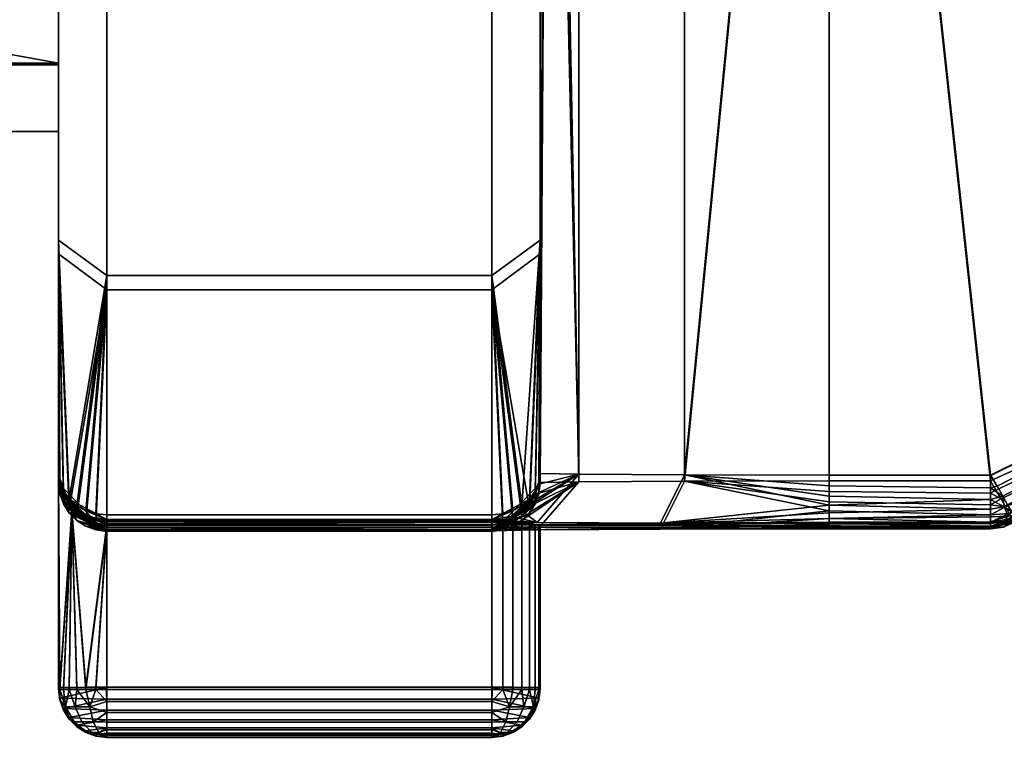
# Model space of a CAD drawing. Header units: millimetres. Extents: x -884 to 13, y -225 to 225.
# Tile 2 of 256: x -865 to -855, y -18 to -11. Entities that reach past the tile are written whole.
import ezdxf

# ---------------------------------------------------------------- set-up
doc = ezdxf.new("R2010")
doc.units = ezdxf.units.MM
doc.header["$MEASUREMENT"] = 0
doc.layers.add('Default', color=7, linetype='Continuous', true_color=0x000000)

msp = doc.modelspace()

# ---------------------------------------------------------------- meshes
at = {"layer": 'Default'}
mesh = msp.add_polyface(dxfattribs=at)
corners = [(-859.908, -2.289, 37.574), (-859.871, -2.395, 37.573), (-859.917, -2.355, 37.753), (-859.871, -2.522, 37.682), (-859.858, -2.488, 34.593), (-859.871, -2.359, 31.614), (-859.858, -2.47, 31.613), (-859.967, -2.158, 31.615), (-859.908, -2.253, 31.615), (-859.871, -2.395, 37.573), (-859.908, -2.289, 37.574), (-859.871, -2.068, 28.064), (-859.762, -0.378, 27.244), (-859.858, -2.148, 27.987), (-859.908, -1.992, 28.138), (-859.967, -1.924, 28.204), (-859.871, 1.971, 28.089), (-859.858, 2.052, 28.012), (-859.793, 0.943, 27.383), (-859.908, 1.894, 28.161), (-859.967, 1.825, 28.226), (-860.047, 1.767, 28.28), (-859.858, -2.949, 29.743), (-859.967, -1.924, 28.204), (-859.908, -1.992, 28.138), (-859.858, -2.148, 27.987), (-859.871, -2.068, 28.064), (-859.967, -2.211, 31.44), (-859.908, -2.29, 31.493), (-859.967, -1.982, 2.401), (-859.908, -2.294, 2.182), (-859.871, -2.294, 2.288), (-859.871, -2.183, 2.4), (-859.858, -2.294, 2.399), (-859.908, -2.077, 2.4), (-859.871, -2.294, 2.288), (-859.908, -2.322, 2.184), (-859.871, -2.308, 2.289), (-859.858, -2.294, 2.399), (-859.908, -2.294, 2.182), (-859.871, -2.238, 8.421), (-859.871, -2.219, 8.359), (-859.858, -2.33, 8.358), (-859.908, -2.151, 8.481), (-859.967, -2.018, 8.36), (-859.908, -2.113, 8.359), (-859.858, -2.312, 5.378), (-859.871, -2.183, 2.4), (-859.858, -2.294, 2.399), (-859.967, -1.982, 2.401), (-859.908, -2.077, 2.4), (-859.871, -2.219, 8.359), (-859.858, -2.33, 8.358), (-859.908, -2.113, 8.359), (-859.858, -2.831, 10.222), (-859.967, -2.073, 8.534), (-859.908, -2.151, 8.481), (-859.908, -1.894, 11.839), (-859.967, -1.825, 11.774), (-859.871, -1.971, 11.911), (-859.858, -2.052, 11.988), (-859.871, 2.068, 11.936), (-859.762, 0.378, 12.756), (-859.858, 2.148, 12.013), (-859.908, 1.992, 11.862), (-859.967, 1.924, 11.796), (-859.871, -1.971, 11.911), (-859.858, -2.052, 11.988), (-859.793, -0.943, 12.617), (-859.908, -1.894, 11.839), (-859.967, -1.825, 11.774), (-860.047, -1.767, 11.72), (-858.358, -15.532, 25.309), (-859.456, -15.539, 26.407), (-859.456, 15.461, 26.593), (-858.358, 15.467, 25.495), (-856.858, -0.03, 25), (-859.762, -0.378, 27.244), (-858.358, 15.532, 14.691), (-859.456, 15.539, 13.593), (-859.456, -15.461, 13.407), (-858.358, -15.467, 14.505), (-856.858, 0.03, 15), (-859.762, 0.378, 12.756)]
mesh.append_faces([[corners[k] for k in face] for face in [(0, 1, 2, 2), (3, 2, 1, 1), (4, 5, 6, 6), (4, 7, 8, 8), (4, 8, 5, 5), (4, 9, 10, 10), (11, 12, 13, 13), (12, 11, 14, 14), (12, 14, 15, 15), (16, 17, 18, 18), (18, 19, 16, 16), (18, 20, 19, 19), (21, 20, 18, 18), (22, 23, 24, 24), (25, 22, 26, 26), (27, 22, 28, 28), (29, 30, 31, 31), (32, 31, 33, 33), (32, 34, 31, 31), (29, 31, 34, 34), (35, 36, 37, 37), (37, 38, 35, 35), (36, 35, 39, 39), (40, 41, 42, 42), (43, 44, 45, 45), (40, 45, 41, 41), (43, 45, 40, 40), (46, 47, 48, 48), (46, 49, 50, 50), (46, 50, 47, 47), (51, 46, 52, 52), (46, 51, 53, 53), (54, 55, 56, 56), (57, 58, 54, 54), (54, 59, 57, 57), (54, 60, 59, 59), (61, 62, 63, 63), (62, 61, 64, 64), (62, 64, 65, 65), (66, 67, 68, 68), (68, 69, 66, 66), (68, 70, 69, 69), (71, 70, 68, 68), (72, 73, 74, 75), (72, 75, 76, 76), (74, 73, 77, 77), (78, 79, 80, 81), (78, 81, 82, 82), (80, 79, 83, 83)]])
mesh = msp.add_polyface(dxfattribs=at)
corners = [(-855.04, -15.8, 15.056), (-855.18, -15.722, 14.973), (-855.18, -15.825, 15.052), (-855.055, -15.689, 14.974), (-854.998, -15.897, 15.216), (-855.18, -15.905, 15.155), (-855.18, -15.955, 15.275), (-855.051, -15.956, 15.404), (-854.964, -15.847, 15.156), (-854.94, -15.891, 15.275), (-854.931, -15.906, 15.404), (-855.004, -15.778, 15.053), (-855.18, -15.602, 14.924), (-855.114, -15.584, 14.924), (-855.18, -16.01, 24.536), (-855.18, -15.96, 24.656), (-854.956, -15.919, 24.621), (-855.025, -15.8, 24.796), (-854.986, -15.868, 24.716), (-855.18, -15.881, 24.759), (-855.18, -15.779, 24.839), (-855.18, -15.659, 24.889), (-855.125, -15.626, 24.893), (-855.072, -15.718, 24.856), (-854.931, -15.96, 24.404), (-855.051, -16.01, 24.404), (-854.938, -15.95, 24.515), (-855.18, -16.027, 24.404), (-855.18, -16.027, 24.407), (-855.18, -16.027, 24.407), (-855.18, -16, 19.904), (-855.18, -16.027, 24.404), (-855.051, -16.01, 24.404), (-854.931, -15.933, 19.904), (-855.051, -15.956, 15.404), (-854.931, -15.96, 24.404), (-854.931, -15.906, 15.404), (-854.94, -15.891, 15.275), (-854.931, -15.906, 15.404), (-847.848, -12.403, 15.425), (-854.964, -15.847, 15.156), (-855.004, -15.778, 15.053), (-848.042, -11.939, 14.928), (-855.114, -15.584, 14.924), (-855.055, -15.689, 14.974), (-855.178, -15.473, 14.907), (-855.179, -15.473, 14.907), (-855.18, -15.47, 14.907), (-854.986, -15.868, 24.716), (-855.025, -15.8, 24.796), (-844.158, -11.039, 24.434), (-854.956, -15.919, 24.621), (-844.323, -10.57, 24.936), (-855.072, -15.718, 24.856), (-855.18, -15.53, 24.907), (-855.125, -15.626, 24.893), (-854.931, -15.96, 24.404), (-854.938, -15.95, 24.515), (-855.18, -15.53, 24.907), (-856.858, -0.03, 25), (-844.323, -10.57, 24.936), (-848.042, -11.939, 14.928), (-856.858, 0.03, 15), (-855.18, -15.47, 14.907), (-848.042, 11.999, 15.072), (-854.931, -15.906, 15.404), (-854.931, -15.933, 19.904), (-847.848, -12.403, 15.425)]
mesh.append_faces([[corners[k] for k in face] for face in [(0, 1, 2, 2), (1, 0, 3, 3), (4, 5, 6, 6), (7, 4, 6, 6), (0, 2, 5, 4), (8, 0, 4, 4), (9, 4, 7, 7), (7, 10, 9, 9), (4, 9, 8, 8), (0, 11, 3, 3), (12, 3, 13, 13), (11, 0, 8, 8), (14, 15, 16, 16), (17, 18, 19, 19), (19, 18, 15, 15), (20, 17, 19, 19), (21, 22, 23, 23), (23, 17, 20, 20), (16, 15, 18, 18), (24, 25, 26, 26), (26, 14, 16, 16), (27, 28, 25, 25), (26, 25, 29, 29), (26, 29, 14, 14), (30, 31, 32, 32), (33, 34, 30, 30), (30, 32, 33, 33), (33, 32, 35, 35), (36, 34, 33, 33), (37, 38, 39, 39), (39, 40, 37, 37), (39, 41, 40, 40), (42, 41, 39, 39), (43, 44, 42, 42), (41, 42, 44, 44), (45, 43, 42, 42), (42, 46, 45, 45), (42, 47, 46, 46), (48, 49, 50, 50), (50, 51, 48, 48), (52, 49, 53, 53), (54, 52, 55, 55), (53, 55, 52, 52), (50, 56, 57, 57), (58, 59, 60, 60), (61, 62, 63, 63), (64, 62, 61, 61), (65, 66, 67, 67)]])
mesh = msp.add_polyface(dxfattribs=at)
corners = [(-883.358, -7.798, 18.251), (-883.358, -7.1, 19.957), (-883.47, -7.112, 19.957), (-883.67, -7.209, 19.957), (-883.575, -7.149, 19.957), (-883.749, -7.288, 19.956), (-883.358, -7.813, 21.65), (-883.47, -7.112, 19.957), (-883.358, -7.1, 19.957), (-883.575, -7.149, 19.957), (-883.67, -7.209, 19.957), (-883.749, -7.288, 19.956), (-864.858, -13.173, 31.896), (-864.858, -9.514, 22.343), (-864.858, -2.959, 29.915), (-864.858, -7.813, 21.65), (-864.858, -2.372, 28.249), (-864.858, -10.092, 34.602), (-864.858, -2.47, 31.613), (-864.858, -2.488, 34.593), (-864.858, -6.471, 36.528), (-864.858, -2.506, 37.572), (-864.858, -0.927, 27.232), (-864.858, 7.1, 20.043), (-864.858, -7.1, 19.957), (-864.858, 0.927, 12.768), (-864.858, -9.5, 17.543), (-864.858, -13.029, 7.946), (-864.858, -2.839, 10.05), (-864.858, -2.273, 11.723), (-864.858, -0.84, 12.757), (-864.858, -7.798, 18.251), (-864.858, -6.272, 3.395), (-864.858, -2.33, 8.358), (-864.858, -9.915, 5.278), (-864.858, -2.294, 2.399), (-864.858, -2.312, 5.378), (-874.108, -7.1, 19.957), (-864.858, -7.798, 18.251), (-864.858, -7.1, 19.957), (-883.358, -7.1, 19.957), (-883.358, -7.798, 18.251), (-864.858, -7.813, 21.65), (-874.108, -7.1, 19.957), (-864.858, -7.1, 19.957), (-883.358, -7.813, 21.65), (-883.358, -7.1, 19.957), (-864.846, -2.395, 37.573), (-864.846, -2.522, 37.682), (-864.858, -2.506, 37.572), (-864.858, -6.471, 36.528), (-864.858, -2.506, 37.572), (-864.846, -2.522, 37.682), (-864.858, -2.488, 34.593), (-864.846, -2.395, 37.573), (-864.858, -2.506, 37.572), (-864.809, -2.289, 37.574), (-864.846, -2.359, 31.614), (-864.858, -2.47, 31.613), (-864.846, -2.378, 31.551), (-864.858, -2.47, 31.613), (-864.858, -2.959, 29.915), (-864.846, -2.308, 2.289), (-864.822, -2.294, 2.212), (-864.858, -2.294, 2.399), (-864.858, -2.294, 2.399), (-864.858, -6.272, 3.395), (-864.846, -2.308, 2.289), (-864.809, -2.322, 2.184), (-864.846, -2.238, 8.421), (-864.858, -2.33, 8.358), (-864.846, -2.219, 8.359), (-864.858, -2.312, 5.378), (-864.846, -2.219, 8.359), (-864.858, -2.33, 8.358), (-864.846, -2.183, 2.4), (-864.858, -2.294, 2.399), (-864.858, -2.839, 10.05), (-864.858, -2.33, 8.358), (-864.846, -2.238, 8.421)]
mesh.append_faces([[corners[k] for k in face] for face in [(0, 1, 2, 2), (3, 0, 4, 4), (2, 4, 0, 0), (5, 0, 3, 3), (6, 7, 8, 8), (6, 9, 7, 7), (9, 6, 10, 10), (10, 6, 11, 11), (12, 13, 14, 14), (13, 15, 16, 16), (17, 12, 14, 14), (17, 14, 18, 18), (19, 20, 18, 18), (20, 19, 21, 21), (15, 22, 16, 16), (16, 14, 13, 13), (23, 22, 24, 24), (15, 24, 22, 22), (23, 24, 25, 25), (18, 20, 17, 17), (26, 27, 28, 28), (26, 28, 29, 29), (30, 31, 29, 29), (24, 31, 30, 30), (30, 25, 24, 24), (32, 33, 34, 34), (33, 28, 34, 34), (32, 35, 36, 36), (32, 36, 33, 33), (29, 31, 26, 26), (37, 38, 39, 39), (37, 40, 41, 41), (42, 43, 44, 44), (43, 42, 45, 45), (43, 45, 46, 46), (47, 48, 49, 49), (50, 51, 52, 52), (53, 54, 55, 55), (53, 56, 54, 54), (57, 53, 58, 58), (59, 60, 61, 61), (62, 63, 64, 64), (65, 66, 67, 67), (68, 67, 66, 66), (69, 70, 71, 71), (72, 73, 74, 74), (75, 72, 76, 76), (77, 78, 79, 79)]])
mesh = msp.add_polyface(dxfattribs=at)
corners = [(-859.871, -2.395, 37.573), (-859.858, -2.506, 37.572), (-859.871, -2.522, 37.682), (-859.908, -2.536, 37.787), (-859.917, -2.355, 37.753), (-859.871, -2.395, 37.573), (-859.858, -2.488, 34.593), (-859.858, -2.506, 37.572), (-859.908, -1.992, 28.138), (-859.871, -2.068, 28.064), (-859.858, -2.949, 29.743), (-859.908, -2.29, 31.493), (-859.871, -2.378, 31.551), (-859.858, -2.47, 31.613), (-859.908, -2.151, 8.481), (-859.871, -2.238, 8.421), (-859.858, -2.831, 10.222), (-859.858, -2.33, 8.358), (-859.858, -13.029, 7.946), (-859.967, -15.719, 11.104), (-859.908, -15.636, 11.151), (-859.871, -15.544, 11.203), (-859.858, -15.448, 11.257), (-859.908, -2.322, 2.184), (-859.967, -2.334, 2.09), (-859.858, -6.272, 3.395), (-859.871, -2.308, 2.289), (-859.858, -2.294, 2.399), (-859.858, -6.471, 36.528), (-859.967, -2.55, 37.881), (-859.908, -2.536, 37.787), (-859.858, -2.506, 37.572), (-859.871, -2.522, 37.682), (-859.908, -15.742, 28.661), (-859.967, -15.825, 28.706), (-859.858, -13.173, 31.896), (-859.858, -15.552, 28.556), (-859.871, -15.649, 28.61), (-859.858, -8.848, 27.947), (-859.858, -13.173, 31.896), (-859.858, -10.092, 34.602), (-859.858, -15.548, 27.907), (-859.858, -15.552, 28.556), (-859.858, -2.47, 31.613), (-859.858, -2.488, 34.593), (-859.858, -6.471, 36.528), (-859.858, -2.506, 37.572), (-859.858, -2.949, 29.743), (-859.858, -2.148, 27.987), (-855.18, -15.53, 24.907), (-856.858, -15.53, 24.907), (-856.858, -0.03, 25), (-855.18, -15.47, 14.907), (-856.858, 0.03, 15), (-856.858, -15.47, 14.907), (-856.858, -0.03, 25), (-856.858, -15.53, 24.907), (-858.358, -15.532, 25.309), (-859.858, -8.848, 27.947), (-859.762, -0.378, 27.244), (-859.858, -15.548, 27.907), (-859.456, -15.539, 26.407), (-859.858, -2.148, 27.987), (-858.358, -15.467, 14.505), (-856.858, -15.47, 14.907), (-856.858, 0.03, 15), (-859.858, -8.752, 11.947), (-859.793, -0.943, 12.617), (-859.858, -2.052, 11.988), (-859.858, -15.452, 11.907), (-859.456, -15.461, 13.407), (-859.762, 0.378, 12.756), (-859.858, -15.448, 11.257), (-859.858, -15.452, 11.907), (-859.858, -8.752, 11.947), (-859.858, -13.029, 7.946), (-859.858, -9.915, 5.278), (-859.858, -2.33, 8.358), (-859.858, -2.831, 10.222), (-859.858, -2.312, 5.378), (-859.858, -2.294, 2.399), (-859.858, -6.272, 3.395), (-859.858, -2.052, 11.988)]
mesh.append_faces([[corners[k] for k in face] for face in [(0, 1, 2, 2), (3, 4, 2, 2), (5, 6, 7, 7), (8, 9, 10, 10), (11, 10, 12, 12), (12, 10, 13, 13), (14, 15, 16, 16), (15, 17, 16, 16), (18, 19, 20, 20), (18, 20, 21, 21), (21, 22, 18, 18), (23, 24, 25, 25), (25, 26, 23, 23), (25, 27, 26, 26), (28, 29, 30, 30), (31, 28, 32, 32), (30, 32, 28, 28), (33, 34, 35, 35), (35, 36, 37, 37), (38, 39, 40, 40), (41, 42, 38, 38), (39, 38, 42, 42), (38, 40, 43, 43), (44, 45, 46, 46), (40, 44, 43, 43), (43, 47, 38, 38), (47, 48, 38, 38), (40, 45, 44, 44), (49, 50, 51, 51), (52, 53, 54, 54), (55, 56, 57, 57), (58, 59, 60, 60), (61, 60, 59, 59), (59, 58, 62, 62), (63, 64, 65, 65), (66, 67, 68, 68), (67, 66, 69, 69), (67, 69, 70, 70), (71, 67, 70, 70), (72, 73, 74, 74), (72, 74, 75, 75), (76, 75, 74, 74), (76, 74, 77, 77), (78, 77, 74, 74), (77, 79, 76, 76), (80, 81, 79, 79), (79, 81, 76, 76), (82, 78, 74, 74)]])
mesh = msp.add_polyface(dxfattribs=at)
corners = [(-864.47, -2.575, 38.055), (-864.358, -2.576, 38.067), (-864.358, -6.654, 36.994), (-860.17, -2.355, 38.01), (-860.141, -2.569, 38.018), (-860.247, -2.575, 38.055), (-860.34, -16.051, 28.556), (-859.871, -15.663, 28.555), (-859.908, -15.769, 28.555), (-859.858, -15.552, 28.556), (-859.908, -15.742, 28.661), (-860.358, -16.036, 28.679), (-859.967, -15.825, 28.706), (-859.871, -15.649, 28.61), (-860.358, -2.451, 29.788), (-860.047, -1.867, 28.259), (-859.858, -2.949, 29.743), (-860.358, -15.931, 11.129), (-860.141, -15.898, 11.255), (-859.967, -15.719, 11.104), (-860.047, -15.839, 11.255), (-859.908, -15.636, 11.151), (-859.967, -15.759, 11.256), (-860.047, -15.788, 11.065), (-864.47, -15.872, 11.017), (-864.358, -15.883, 11.011), (-864.358, -13.396, 7.606), (-860.358, -13.396, 7.606), (-860.358, -15.883, 11.011), (-860.247, -15.872, 11.017), (-860.047, -15.788, 11.065), (-860.141, -15.84, 11.036), (-859.858, -13.029, 7.946), (-859.967, -15.719, 11.104), (-859.858, -9.915, 5.278), (-860.358, -10.194, 4.863), (-859.858, -6.272, 3.395), (-860.358, -6.449, 2.927), (-860.247, -2.357, 1.915), (-860.358, -2.359, 1.903), (-860.141, -2.352, 1.952), (-860.047, -2.345, 2.011), (-859.967, -2.334, 2.09), (-859.908, -15.668, 11.906), (-859.908, -15.665, 11.256), (-859.967, -15.759, 11.256), (-859.967, -15.763, 11.905), (-860.047, -15.839, 11.255), (-860.047, -15.842, 11.904), (-859.967, -15.864, 28.554), (-859.908, -15.769, 28.555), (-859.908, -15.765, 27.905), (-859.967, -15.86, 27.905), (-860.358, -6.654, 36.994), (-860.358, -2.576, 38.067), (-860.247, -2.575, 38.055), (-860.141, -2.569, 38.018), (-860.047, -2.561, 37.959), (-859.858, -6.471, 36.528), (-859.858, -10.092, 34.602), (-860.358, -10.376, 35.013), (-859.967, -2.55, 37.881), (-860.247, -15.979, 28.791), (-860.358, -15.99, 28.797), (-860.358, -13.544, 32.232), (-860.141, -15.946, 28.773), (-860.047, -15.894, 28.744), (-859.967, -15.825, 28.706), (-859.858, -13.173, 31.896), (-860.358, -2.359, 1.903), (-864.358, -2.359, 1.903), (-864.358, -6.449, 2.927), (-860.358, -6.449, 2.927), (-864.358, -10.194, 4.863), (-860.358, -10.194, 4.863), (-864.358, -13.396, 7.606), (-860.358, -13.396, 7.606), (-864.358, -15.883, 11.011), (-860.358, -15.883, 11.011), (-860.358, -15.99, 28.797), (-864.358, -15.99, 28.797), (-864.358, -13.544, 32.232), (-860.358, -13.544, 32.232), (-864.358, -10.376, 35.013), (-860.358, -10.376, 35.013), (-864.358, -6.654, 36.994), (-860.358, -6.654, 36.994), (-864.358, -2.576, 38.067), (-860.358, -2.576, 38.067)]
mesh.append_faces([[corners[k] for k in face] for face in [(0, 1, 2, 2), (3, 4, 5, 5), (6, 7, 8, 8), (6, 9, 7, 7), (10, 11, 12, 12), (6, 10, 13, 13), (6, 13, 9, 9), (14, 15, 16, 16), (17, 18, 19, 19), (18, 20, 19, 19), (20, 21, 19, 19), (22, 21, 20, 20), (23, 17, 19, 19), (24, 25, 26, 26), (27, 28, 29, 29), (30, 27, 31, 31), (29, 31, 27, 27), (32, 27, 30, 30), (30, 33, 32, 32), (34, 35, 27, 32), (35, 34, 36, 37), (37, 38, 39, 39), (37, 40, 38, 38), (40, 37, 41, 41), (36, 42, 37, 37), (41, 37, 42, 42), (43, 44, 45, 46), (46, 45, 47, 48), (49, 50, 51, 52), (53, 54, 55, 55), (53, 56, 57, 57), (55, 56, 53, 53), (53, 58, 59, 60), (61, 53, 57, 57), (61, 58, 53, 53), (62, 63, 64, 64), (64, 65, 62, 62), (64, 66, 65, 65), (67, 66, 64, 64), (68, 64, 60, 59), (67, 64, 68, 68), (69, 70, 71, 72), (73, 74, 72, 71), (74, 73, 75, 76), (77, 78, 76, 75), (79, 80, 81, 82), (83, 84, 82, 81), (84, 83, 85, 86), (87, 88, 86, 85)]])
mesh = msp.add_polyface(dxfattribs=at)
corners = [(-864.858, -15.53, 24.981), (-864.858, -15.509, 21.407), (-864.858, -11.207, 21.63), (-864.858, -11.9, 19.928), (-864.858, -9.514, 22.343), (-864.858, -15.491, 18.407), (-864.858, -17.695, 21.394), (-864.858, -17.677, 18.394), (-864.858, -11.192, 18.241), (-864.858, -15.469, 14.832), (-864.858, -9.5, 17.543), (-864.858, -15.448, 11.257), (-864.858, -2.839, 10.05), (-864.858, -13.029, 7.946), (-864.858, -9.915, 5.278), (-864.858, -13.173, 31.896), (-864.749, -15.825, 28.706), (-864.809, -15.742, 28.661), (-864.858, -15.552, 28.556), (-864.846, -15.649, 28.61), (-864.846, -17.806, 21.402), (-864.858, -17.695, 21.394), (-864.846, -17.696, 21.505), (-864.809, -17.911, 21.411), (-864.787, -17.876, 21.577), (-864.809, -17.697, 21.61), (-864.749, -17.697, 21.705), (-864.749, -18.006, 21.418), (-864.858, -15.509, 21.407), (-864.846, -17.696, 21.505), (-864.858, -17.695, 21.394), (-864.722, -15.855, 21.748), (-864.809, -17.697, 21.61), (-864.858, -17.677, 18.387), (-864.858, -17.677, 18.394), (-864.846, -17.788, 18.383), (-864.846, -17.676, 18.282), (-864.809, -17.893, 18.374), (-864.809, -17.911, 21.411), (-864.749, -18.006, 21.418), (-864.749, -17.988, 18.365), (-864.858, -17.677, 18.394), (-864.858, -17.695, 21.394), (-864.846, -17.806, 21.402), (-864.846, -17.788, 18.383), (-864.846, -17.676, 18.282), (-864.858, -15.491, 18.407), (-864.858, -17.677, 18.394), (-864.809, -17.676, 18.177), (-864.722, -15.832, 18.061), (-864.809, -15.636, 11.151), (-864.846, -15.544, 11.203), (-864.809, -15.665, 11.256), (-864.858, -15.448, 11.257), (-864.846, -15.559, 11.257), (-864.749, -15.759, 11.256), (-864.858, -15.469, 14.832), (-864.846, -15.559, 11.257), (-864.858, -15.448, 11.257), (-864.809, -15.665, 11.256), (-864.722, -15.832, 18.061), (-864.858, -15.491, 18.407), (-864.749, -15.759, 11.256), (-864.809, -15.636, 11.151), (-864.749, -15.719, 11.104), (-864.858, -13.029, 7.946), (-864.846, -15.544, 11.203), (-864.858, -15.448, 11.257), (-864.722, -15.855, 21.748), (-864.858, -15.53, 24.981), (-864.749, -15.864, 28.554), (-864.846, -15.663, 28.555), (-864.858, -15.552, 28.556), (-864.809, -15.769, 28.555), (-864.858, -15.509, 21.407)]
mesh.append_faces([[corners[k] for k in face] for face in [(0, 1, 2, 2), (2, 1, 3, 3), (0, 2, 4, 4), (5, 6, 7, 7), (5, 8, 3, 3), (5, 3, 1, 1), (8, 5, 9, 9), (10, 9, 11, 11), (12, 13, 14, 14), (11, 13, 10, 10), (10, 8, 9, 9), (15, 16, 17, 17), (18, 15, 19, 19), (17, 19, 15, 15), (20, 21, 22, 22), (23, 20, 24, 24), (25, 26, 24, 24), (24, 22, 25, 25), (20, 22, 24, 24), (24, 27, 23, 23), (28, 29, 30, 30), (29, 31, 32, 32), (28, 31, 29, 29), (33, 34, 35, 35), (36, 34, 33, 33), (37, 38, 39, 40), (41, 42, 43, 44), (44, 43, 38, 37), (45, 46, 47, 47), (45, 48, 49, 49), (46, 45, 49, 49), (50, 51, 52, 52), (51, 53, 54, 54), (50, 52, 55, 55), (52, 51, 54, 54), (56, 57, 58, 58), (56, 59, 57, 57), (60, 56, 61, 61), (59, 56, 62, 62), (62, 56, 60, 60), (63, 64, 65, 65), (65, 66, 63, 63), (65, 67, 66, 66), (68, 69, 70, 70), (71, 69, 72, 72), (69, 71, 73, 73), (69, 73, 70, 70), (68, 74, 69, 69)]])
mesh = msp.add_polyface(dxfattribs=at)
corners = [(-864.377, -16.051, 28.556), (-864.47, -16.039, 28.553), (-864.575, -16.002, 28.553), (-864.67, -15.943, 28.554), (-864.749, -15.864, 28.554), (-864.858, -15.552, 28.556), (-864.846, -15.649, 28.61), (-864.809, -15.742, 28.661), (-864.749, -15.825, 28.706), (-864.358, -16.036, 28.679), (-864.67, -15.894, 28.744), (-864.809, -15.769, 28.555), (-864.846, -15.663, 28.555), (-864.358, -15.99, 28.797), (-864.575, -15.946, 28.773), (-864.47, -15.979, 28.791), (-864.358, -13.544, 32.232), (-864.358, -15.99, 28.797), (-864.47, -15.979, 28.791), (-864.575, -15.946, 28.773), (-864.67, -15.894, 28.744), (-864.858, -13.173, 31.896), (-864.858, -10.092, 34.602), (-864.358, -10.376, 35.013), (-864.749, -15.825, 28.706), (-864.858, -6.471, 36.528), (-864.358, -6.654, 36.994), (-864.749, -17.697, 21.705), (-864.809, -17.697, 21.61), (-864.722, -15.855, 21.748), (-864.809, -17.676, 18.177), (-864.749, -17.675, 18.082), (-864.722, -15.832, 18.061), (-864.358, -15.988, 17.904), (-864.575, -17.674, 17.943), (-864.67, -17.675, 18.003), (-864.67, -15.839, 11.255), (-864.809, -15.636, 11.151), (-864.749, -15.759, 11.256), (-864.749, -15.719, 11.104), (-864.358, -15.931, 11.129), (-864.67, -15.788, 11.065), (-864.47, -15.872, 11.017), (-864.575, -15.84, 11.036), (-864.575, -15.898, 11.255), (-864.47, -15.935, 11.254), (-864.358, -15.968, 14.579), (-864.575, -15.898, 11.255), (-864.67, -15.839, 11.255), (-864.47, -15.935, 11.254), (-864.722, -15.832, 18.061), (-864.358, -15.988, 17.904), (-864.749, -15.759, 11.256), (-864.358, -6.449, 2.927), (-864.858, -6.272, 3.395), (-864.858, -9.915, 5.278), (-864.358, -10.194, 4.863), (-864.358, -13.396, 7.606), (-864.575, -15.84, 11.036), (-864.47, -15.872, 11.017), (-864.67, -15.788, 11.065), (-864.749, -15.719, 11.104), (-864.858, -13.029, 7.946), (-864.358, -16.032, 25.228), (-864.358, -16.012, 21.904), (-864.722, -15.855, 21.748), (-864.67, -15.943, 28.554), (-864.575, -16.002, 28.553), (-864.47, -16.039, 28.553), (-864.749, -15.864, 28.554)]
mesh.append_faces([[corners[k] for k in face] for face in [(0, 1, 2, 2), (3, 0, 2, 2), (4, 0, 3, 3), (5, 6, 0, 0), (7, 8, 9, 9), (8, 10, 9, 9), (0, 4, 11, 11), (0, 6, 7, 7), (0, 12, 5, 5), (13, 14, 15, 15), (14, 13, 9, 9), (14, 9, 10, 10), (9, 0, 7, 7), (12, 0, 11, 11), (16, 17, 18, 18), (16, 19, 20, 20), (18, 19, 16, 16), (16, 21, 22, 23), (24, 16, 20, 20), (24, 21, 16, 16), (25, 26, 23, 22), (27, 28, 29, 29), (30, 31, 32, 32), (33, 32, 34, 34), (31, 35, 32, 32), (36, 37, 38, 38), (36, 39, 37, 37), (40, 41, 39, 39), (40, 42, 43, 43), (40, 39, 44, 44), (44, 39, 36, 36), (45, 40, 44, 44), (43, 41, 40, 40), (46, 47, 48, 48), (46, 49, 47, 47), (50, 46, 48, 48), (50, 51, 46, 46), (52, 50, 48, 48), (53, 54, 55, 56), (57, 58, 59, 59), (57, 60, 58, 58), (61, 60, 57, 57), (62, 57, 56, 55), (61, 57, 62, 62), (63, 64, 65, 65), (66, 63, 65, 65), (63, 66, 67, 67), (68, 63, 67, 67), (69, 66, 65, 65)]])
mesh = msp.add_polyface(dxfattribs=at)
corners = [(-883.858, -8.54, 18.303), (-883.858, -11.4, 19.931), (-883.858, -10.44, 18.292), (-883.858, -10.46, 21.583), (-883.858, -7.6, 19.954), (-883.858, -8.56, 21.594), (-883.858, -8.54, 18.303), (-883.749, -7.288, 19.956), (-883.809, -7.383, 19.956), (-883.858, -7.6, 19.954), (-883.846, -7.489, 19.955), (-883.358, -7.798, 18.251), (-883.358, -9.5, 17.543), (-883.358, -11.192, 18.241), (-883.858, -10.44, 18.292), (-883.47, -11.887, 19.928), (-883.358, -11.9, 19.928), (-883.575, -11.85, 19.929), (-883.67, -11.791, 19.929), (-883.749, -11.712, 19.929), (-883.809, -11.617, 19.93), (-883.846, -11.511, 19.931), (-883.858, -11.4, 19.931), (-883.358, -11.207, 21.63), (-883.358, -11.9, 19.928), (-883.47, -11.887, 19.928), (-883.67, -11.791, 19.929), (-883.575, -11.85, 19.929), (-883.749, -11.712, 19.929), (-883.858, -10.46, 21.583), (-883.809, -11.617, 19.93), (-883.858, -11.4, 19.931), (-883.846, -11.511, 19.931), (-883.358, -9.514, 22.343), (-883.358, -7.813, 21.65), (-883.858, -8.56, 21.594), (-883.749, -7.288, 19.956), (-883.809, -7.383, 19.956), (-883.846, -7.489, 19.955), (-883.858, -7.6, 19.954), (-864.858, -15.552, 28.556), (-864.858, -15.53, 24.981), (-864.858, -9.514, 22.343), (-864.858, -13.173, 31.896), (-864.858, -15.509, 21.407), (-864.858, -17.695, 21.394), (-864.858, -15.491, 18.407), (-874.108, -9.5, 17.543), (-864.858, -7.798, 18.251), (-874.108, -7.1, 19.957), (-883.358, -7.798, 18.251), (-883.358, -9.5, 17.543), (-864.858, -9.5, 17.543), (-874.108, -9.5, 17.543), (-864.858, -11.192, 18.241), (-864.858, -9.5, 17.543), (-864.858, -11.9, 19.928), (-883.358, -11.9, 19.928), (-883.358, -11.207, 21.63), (-864.858, -11.207, 21.63), (-883.358, -11.192, 18.241), (-883.358, -9.5, 17.543), (-864.858, -9.514, 22.343), (-883.358, -9.514, 22.343), (-883.358, -7.813, 21.65), (-864.858, -7.813, 21.65)]
mesh.append_faces([[corners[k] for k in face] for face in [(0, 1, 2, 2), (3, 1, 0, 0), (0, 4, 3, 3), (5, 3, 4, 4), (6, 7, 8, 8), (9, 6, 10, 10), (8, 10, 6, 6), (6, 11, 7, 7), (6, 12, 11, 11), (13, 12, 14, 14), (13, 15, 16, 16), (13, 17, 15, 15), (17, 13, 18, 18), (14, 19, 13, 13), (18, 13, 19, 19), (20, 19, 14, 14), (14, 21, 20, 20), (14, 22, 21, 21), (6, 14, 12, 12), (23, 24, 25, 25), (26, 23, 27, 27), (25, 27, 23, 23), (28, 23, 26, 26), (29, 28, 30, 30), (31, 29, 32, 32), (30, 32, 29, 29), (29, 23, 28, 28), (29, 33, 23, 23), (34, 33, 35, 35), (35, 36, 34, 34), (37, 36, 35, 35), (35, 38, 37, 37), (35, 39, 38, 38), (29, 35, 33, 33), (40, 41, 42, 42), (43, 40, 42, 42), (44, 45, 46, 46), (47, 48, 49, 49), (49, 50, 47, 47), (47, 50, 51, 51), (52, 48, 47, 47), (53, 54, 55, 55), (56, 57, 58, 59), (54, 60, 57, 56), (60, 53, 61, 61), (54, 53, 60, 60), (62, 63, 64, 65), (63, 62, 59, 58)]])
mesh = msp.add_polyface(dxfattribs=at)
corners = [(-859.871, -17.696, 21.505), (-859.871, -17.806, 21.402), (-859.927, -17.876, 21.57), (-859.908, -17.911, 21.411), (-859.858, -17.695, 21.394), (-859.908, -17.697, 21.61), (-859.858, -17.677, 18.387), (-859.871, -17.788, 18.383), (-859.858, -17.677, 18.394), (-859.871, -17.676, 18.282), (-859.858, -17.677, 18.394), (-859.858, -15.991, 18.404), (-859.871, -15.99, 18.292), (-859.871, -17.676, 18.282), (-859.908, -15.989, 18.187), (-859.908, -17.676, 18.177), (-859.858, -17.695, 21.394), (-859.858, -17.677, 18.394), (-859.871, -17.788, 18.383), (-859.871, -17.806, 21.402), (-859.908, -17.893, 18.374), (-859.908, -17.911, 21.411), (-859.871, -15.544, 11.203), (-859.908, -15.636, 11.151), (-859.908, -15.665, 11.256), (-859.967, -15.759, 11.256), (-859.871, -15.559, 11.257), (-859.858, -15.448, 11.257), (-856.858, -15.959, 15.293), (-856.858, -15.922, 15.187), (-858.608, -15.97, 14.935), (-858.358, -15.467, 14.505), (-859.456, -15.461, 13.407), (-859.889, -15.962, 13.654), (-860.047, -15.842, 11.904), (-859.908, -15.668, 11.906), (-859.967, -15.763, 11.905), (-859.871, -15.563, 11.906), (-859.858, -15.452, 11.907), (-859.858, -15.452, 11.907), (-859.858, -15.448, 11.257), (-859.871, -15.559, 11.257), (-859.871, -15.563, 11.906), (-859.908, -15.665, 11.256), (-859.908, -15.668, 11.906), (-859.858, -15.552, 28.556), (-859.858, -15.548, 27.907), (-859.871, -15.659, 27.906), (-859.871, -15.663, 28.555), (-859.908, -15.765, 27.905), (-859.908, -15.769, 28.555), (-859.456, -15.539, 26.407), (-859.889, -16.037, 26.154), (-860.047, -15.939, 27.904), (-859.967, -15.86, 27.905), (-859.908, -15.765, 27.905), (-859.858, -15.548, 27.907), (-859.871, -15.659, 27.906), (-858.358, -15.532, 25.309), (-858.608, -16.03, 24.873), (-859.858, -13.173, 31.896), (-859.871, -15.649, 28.61), (-859.908, -15.742, 28.661), (-859.858, -16.009, 21.404), (-859.858, -17.695, 21.394), (-859.871, -17.696, 21.505), (-859.871, -16.009, 21.515), (-859.908, -17.697, 21.61), (-859.908, -16.01, 21.621), (-860.047, -15.988, 18.013), (-858.608, -15.97, 14.935), (-859.889, -15.962, 13.654), (-856.858, -15.973, 15.404), (-859.858, -15.991, 18.404), (-859.967, -15.989, 18.092), (-859.871, -15.99, 18.292), (-859.908, -15.989, 18.187), (-859.871, -16.009, 21.515), (-858.608, -16.03, 24.873), (-859.858, -16.009, 21.404), (-855.18, -16, 19.904), (-859.908, -16.01, 21.621), (-859.967, -16.011, 21.715), (-860.047, -16.011, 21.795), (-859.889, -16.037, 26.154), (-856.858, -16.027, 24.404), (-859.858, -15.991, 18.404), (-859.858, -17.677, 18.394), (-859.858, -17.695, 21.394), (-859.858, -16.009, 21.404)]
mesh.append_faces([[corners[k] for k in face] for face in [(0, 1, 2, 2), (3, 2, 1, 1), (1, 0, 4, 4), (5, 0, 2, 2), (6, 7, 8, 8), (9, 6, 8, 8), (10, 11, 12, 13), (13, 12, 14, 15), (16, 17, 18, 19), (19, 18, 20, 21), (22, 23, 24, 24), (23, 25, 24, 24), (22, 26, 27, 27), (26, 22, 24, 24), (28, 29, 30, 30), (30, 31, 32, 33), (32, 34, 33, 33), (35, 36, 32, 32), (34, 32, 36, 36), (32, 37, 35, 35), (32, 38, 37, 37), (39, 40, 41, 42), (42, 41, 43, 44), (45, 46, 47, 48), (48, 47, 49, 50), (51, 52, 53, 53), (51, 54, 55, 55), (56, 51, 57, 57), (55, 57, 51, 51), (51, 53, 54, 54), (58, 59, 52, 51), (60, 61, 62, 62), (63, 64, 65, 66), (66, 65, 67, 68), (69, 70, 71, 71), (72, 70, 73, 73), (70, 69, 74, 74), (70, 75, 73, 73), (70, 76, 75, 75), (70, 74, 76, 76), (77, 78, 79, 79), (79, 80, 73, 73), (78, 77, 81, 81), (82, 83, 78, 78), (84, 78, 83, 83), (78, 85, 79, 79), (78, 81, 82, 82), (86, 87, 88, 89)]])
mesh = msp.add_polyface(dxfattribs=at)
corners = [(-855.18, -15.722, 14.973), (-855.055, -15.689, 14.974), (-855.18, -15.602, 14.924), (-855.051, -15.956, 15.404), (-855.18, -15.955, 15.275), (-855.18, -15.973, 15.404), (-855.18, -15.473, 14.907), (-855.114, -15.584, 14.924), (-855.178, -15.473, 14.907), (-855.18, -15.473, 14.907), (-855.179, -15.473, 14.907), (-855.179, -15.473, 14.907), (-855.18, -15.47, 14.907), (-855.18, -15.473, 14.907), (-855.072, -15.718, 24.856), (-855.18, -15.779, 24.839), (-855.18, -15.659, 24.889), (-855.18, -15.53, 24.907), (-855.125, -15.626, 24.893), (-855.18, -16, 19.904), (-855.051, -15.956, 15.404), (-855.18, -15.973, 15.404), (-856.858, -15.47, 14.907), (-855.18, -15.473, 14.907), (-855.18, -15.47, 14.907), (-855.18, -15.602, 14.924), (-856.858, -15.581, 14.919), (-856.858, -15.687, 14.955), (-855.18, -15.722, 14.973), (-856.858, -15.782, 15.014), (-855.18, -15.825, 15.052), (-856.858, -15.862, 15.093), (-856.858, -15.922, 15.187), (-855.18, -15.905, 15.155), (-855.18, -15.955, 15.275), (-856.858, -15.959, 15.293), (-856.858, -15.973, 15.404), (-855.18, -15.973, 15.404), (-858.608, -15.97, 14.935), (-856.858, -15.973, 15.404), (-856.858, -15.959, 15.293), (-856.858, -15.862, 15.093), (-856.858, -15.922, 15.187), (-856.858, -15.782, 15.014), (-858.358, -15.467, 14.505), (-856.858, -15.687, 14.955), (-856.858, -15.47, 14.907), (-856.858, -15.581, 14.919), (-856.858, -16.015, 24.515), (-856.858, -16.027, 24.404), (-858.608, -16.03, 24.873), (-856.858, -15.979, 24.621), (-856.858, -15.92, 24.716), (-856.858, -15.841, 24.796), (-856.858, -15.746, 24.856), (-858.358, -15.532, 25.309), (-856.858, -15.641, 24.893), (-856.858, -15.53, 24.907), (-856.858, -15.53, 24.907), (-855.18, -15.53, 24.907), (-855.18, -15.659, 24.889), (-856.858, -15.641, 24.893), (-856.858, -15.746, 24.856), (-855.18, -15.779, 24.839), (-855.18, -15.881, 24.759), (-856.858, -15.841, 24.796), (-856.858, -15.92, 24.716), (-855.18, -15.96, 24.656), (-856.858, -15.979, 24.621), (-856.846, -16.027, 24.407), (-856.858, -16.027, 24.404), (-856.858, -16.015, 24.515), (-855.18, -16.01, 24.536), (-855.18, -16.027, 24.407), (-855.18, -16.027, 24.404), (-856.858, -15.973, 15.404), (-855.18, -16, 19.904), (-855.18, -15.973, 15.404), (-859.858, -15.991, 18.404), (-859.858, -16.009, 21.404), (-856.858, -16.027, 24.404), (-855.18, -16.027, 24.404)]
mesh.append_faces([[corners[k] for k in face] for face in [(0, 1, 2, 2), (3, 4, 5, 5), (6, 2, 7, 7), (7, 8, 9, 9), (9, 8, 10, 10), (11, 12, 13, 13), (14, 15, 16, 16), (16, 17, 18, 18), (19, 20, 21, 21), (22, 23, 24, 24), (25, 26, 27, 28), (23, 22, 26, 25), (28, 27, 29, 29), (29, 30, 28, 28), (30, 31, 32, 33), (34, 35, 36, 37), (33, 32, 35, 34), (29, 31, 30, 30), (38, 39, 40, 40), (41, 38, 42, 42), (43, 38, 41, 41), (44, 43, 45, 45), (46, 44, 47, 47), (45, 47, 44, 44), (44, 38, 43, 43), (48, 49, 50, 50), (50, 51, 48, 48), (50, 52, 51, 51), (53, 52, 50, 50), (54, 53, 55, 55), (50, 55, 53, 53), (55, 56, 54, 54), (55, 57, 56, 56), (58, 59, 60, 61), (62, 63, 64, 65), (61, 60, 63, 62), (64, 66, 65, 65), (67, 68, 66, 66), (69, 70, 71, 71), (68, 67, 72, 71), (73, 74, 70, 69), (71, 72, 73, 73), (71, 73, 69, 69), (64, 67, 66, 66), (75, 76, 77, 77), (78, 76, 75, 75), (79, 80, 76, 76), (80, 81, 76, 76)]])
mesh = msp.add_polyface(dxfattribs=at)
corners = [(-860.34, -16.051, 28.556), (-860.141, -16.002, 28.553), (-860.247, -16.039, 28.553), (-860.047, -15.943, 28.554), (-860.141, -15.946, 28.773), (-860.358, -16.036, 28.679), (-860.358, -15.99, 28.797), (-860.247, -15.979, 28.791), (-860.047, -15.894, 28.744), (-859.908, -15.742, 28.661), (-859.908, -15.769, 28.555), (-859.967, -15.864, 28.554), (-859.967, -15.825, 28.706), (-860.247, -15.872, 11.017), (-860.358, -15.883, 11.011), (-860.358, -15.931, 11.129), (-860.141, -15.84, 11.036), (-860.358, -15.948, 11.254), (-860.247, -15.935, 11.254), (-860.141, -15.898, 11.255), (-860.047, -15.788, 11.065), (-864.47, -15.872, 11.017), (-864.358, -15.931, 11.129), (-864.358, -15.883, 11.011), (-864.47, -15.935, 11.254), (-864.358, -15.948, 11.254), (-864.358, -15.931, 11.129), (-860.358, -15.931, 11.129), (-860.358, -15.883, 11.011), (-864.358, -15.883, 11.011), (-864.358, -15.948, 11.254), (-860.358, -15.948, 11.254), (-864.358, -15.948, 11.254), (-864.47, -15.935, 11.254), (-864.358, -15.968, 14.579), (-860.247, -15.939, 11.904), (-860.358, -15.952, 11.904), (-859.889, -15.962, 13.654), (-860.141, -15.902, 11.904), (-860.047, -15.842, 11.904), (-860.047, -15.842, 11.904), (-860.047, -15.839, 11.255), (-860.141, -15.898, 11.255), (-860.141, -15.902, 11.904), (-860.247, -15.939, 11.904), (-860.247, -15.935, 11.254), (-860.358, -15.948, 11.254), (-860.358, -15.952, 11.904), (-860.047, -15.939, 27.904), (-860.047, -15.943, 28.554), (-859.967, -15.864, 28.554), (-859.967, -15.86, 27.905), (-860.141, -15.998, 27.904), (-860.141, -16.002, 28.553), (-860.247, -16.039, 28.553), (-860.247, -16.035, 27.904), (-860.358, -16.048, 27.904), (-860.358, -16.052, 28.553), (-859.889, -16.037, 26.154), (-860.358, -16.048, 27.904), (-860.247, -16.035, 27.904), (-860.047, -15.939, 27.904), (-860.141, -15.998, 27.904), (-864.358, -15.99, 28.797), (-860.358, -15.99, 28.797), (-860.358, -16.036, 28.679), (-864.358, -16.036, 28.679), (-860.453, -16.052, 28.556), (-860.358, -15.952, 11.904), (-864.358, -15.948, 11.254), (-864.358, -15.968, 14.579), (-860.358, -15.948, 11.254), (-859.889, -15.962, 13.654), (-864.358, -15.988, 17.904), (-860.358, -15.988, 17.904), (-860.247, -15.988, 17.916), (-860.141, -15.988, 17.953), (-860.047, -15.988, 18.013), (-860.358, -16.012, 21.904), (-859.889, -16.037, 26.154), (-860.247, -16.012, 21.891), (-860.141, -16.011, 21.854), (-860.047, -16.011, 21.795), (-864.358, -16.032, 25.228), (-860.358, -16.048, 27.904), (-864.358, -16.012, 21.904)]
mesh.append_faces([[corners[k] for k in face] for face in [(0, 1, 2, 2), (1, 0, 3, 3), (4, 5, 6, 6), (6, 7, 4, 4), (8, 5, 4, 4), (5, 9, 0, 0), (0, 10, 11, 11), (8, 12, 5, 5), (11, 3, 0, 0), (13, 14, 15, 15), (15, 16, 13, 13), (15, 17, 18, 18), (19, 15, 18, 18), (20, 16, 15, 15), (21, 22, 23, 23), (22, 24, 25, 25), (26, 27, 28, 29), (27, 26, 30, 31), (32, 33, 34, 34), (35, 36, 37, 37), (37, 38, 35, 35), (37, 39, 38, 38), (40, 41, 42, 43), (44, 45, 46, 47), (43, 42, 45, 44), (48, 49, 50, 51), (49, 48, 52, 53), (54, 55, 56, 57), (53, 52, 55, 54), (58, 59, 60, 60), (61, 58, 62, 62), (60, 62, 58, 58), (63, 64, 65, 66), (65, 67, 66, 66), (68, 69, 70, 70), (69, 68, 71, 71), (72, 68, 70, 70), (70, 73, 74, 74), (75, 72, 74, 74), (74, 72, 70, 70), (75, 76, 72, 72), (77, 72, 76, 76), (78, 79, 80, 80), (81, 79, 82, 82), (79, 81, 80, 80), (79, 78, 83, 83), (84, 79, 83, 83), (85, 83, 78, 78)]])
mesh = msp.add_polyface(dxfattribs=at)
corners = [(-864.617, -18.033, 21.657), (-864.513, -18.144, 21.552), (-864.562, -18.144, 21.481), (-864.697, -18.033, 21.539), (-864.685, -17.876, 21.726), (-864.787, -17.876, 21.577), (-864.498, -18.033, 21.735), (-864.442, -18.144, 21.598), (-864.535, -17.876, 21.825), (-864.67, -18.085, 21.424), (-864.749, -18.006, 21.418), (-864.575, -18.144, 21.429), (-864.47, -18.181, 21.432), (-864.358, -18.194, 21.433), (-864.749, -17.697, 21.705), (-864.358, -18.036, 21.76), (-864.358, -18.115, 21.665), (-864.358, -17.936, 21.832), (-864.575, -17.698, 21.844), (-864.67, -17.698, 21.784), (-864.47, -17.698, 21.881), (-864.358, -17.821, 21.877), (-864.722, -15.855, 21.748), (-864.575, -17.698, 21.844), (-864.67, -17.698, 21.784), (-864.358, -16.012, 21.904), (-864.47, -17.698, 21.881), (-864.749, -17.697, 21.705), (-864.358, -18.149, 18.228), (-864.358, -18.094, 18.117), (-864.47, -18.163, 18.349), (-864.358, -18.013, 18.023), (-864.358, -17.912, 17.952), (-864.749, -17.988, 18.365), (-864.846, -17.788, 18.383), (-864.358, -17.797, 17.908), (-864.365, -17.677, 17.894), (-864.67, -18.066, 18.358), (-864.809, -17.893, 18.374), (-864.47, -17.674, 17.906), (-864.575, -17.674, 17.943), (-864.67, -17.675, 18.003), (-864.575, -18.126, 18.353), (-864.749, -17.675, 18.082), (-864.809, -17.676, 18.177), (-864.846, -17.676, 18.282), (-864.858, -17.677, 18.387), (-864.47, -18.163, 18.349), (-864.47, -18.181, 21.432), (-864.358, -18.194, 21.433), (-864.358, -18.175, 18.348), (-864.67, -18.066, 18.358), (-864.67, -18.085, 21.424), (-864.575, -18.144, 21.429), (-864.575, -18.126, 18.353), (-864.749, -17.988, 18.365), (-864.749, -18.006, 21.418), (-864.575, -17.674, 17.943), (-864.722, -15.832, 18.061), (-864.67, -17.675, 18.003), (-864.358, -15.988, 17.904), (-864.47, -17.674, 17.906)]
mesh.append_faces([[corners[k] for k in face] for face in [(0, 1, 2, 3), (4, 0, 3, 5), (6, 7, 1, 0), (8, 6, 0, 4), (9, 10, 3, 3), (11, 9, 2, 2), (9, 3, 2, 2), (1, 12, 2, 2), (1, 13, 12, 12), (12, 11, 2, 2), (5, 3, 10, 10), (5, 14, 4, 4), (6, 15, 16, 7), (1, 7, 13, 13), (8, 17, 6, 6), (18, 8, 19, 19), (4, 19, 8, 8), (14, 19, 4, 4), (20, 21, 8, 8), (17, 8, 21, 21), (18, 20, 8, 8), (22, 23, 24, 24), (25, 26, 23, 23), (22, 25, 23, 23), (27, 22, 24, 24), (28, 29, 30, 30), (31, 32, 33, 33), (34, 35, 36, 36), (37, 29, 31, 31), (38, 32, 35, 35), (36, 39, 40, 40), (40, 41, 36, 36), (34, 38, 35, 35), (29, 37, 42, 42), (32, 38, 33, 33), (33, 37, 31, 31), (41, 43, 36, 36), (44, 45, 36, 36), (36, 43, 44, 44), (36, 45, 46, 46), (46, 34, 36, 36), (42, 30, 29, 29), (47, 48, 49, 50), (51, 52, 53, 54), (54, 53, 48, 47), (55, 56, 52, 51), (57, 58, 59, 59), (60, 57, 61, 61)]])
mesh = msp.add_polyface(dxfattribs=at)
corners = [(-864.47, -16.039, 28.553), (-864.377, -16.051, 28.556), (-864.358, -16.052, 28.553), (-864.358, -16.036, 28.679), (-860.271, -18.144, 21.597), (-860.358, -18.194, 21.433), (-860.358, -18.169, 21.554), (-860.358, -18.115, 21.665), (-860.358, -17.936, 21.832), (-860.213, -18.033, 21.733), (-860.358, -18.036, 21.76), (-860.175, -17.876, 21.822), (-860.358, -17.821, 21.877), (-860.247, -17.698, 21.881), (-860.358, -17.698, 21.893), (-860.358, -16.036, 28.679), (-860.34, -16.051, 28.556), (-860.358, -16.052, 28.553), (-860.247, -16.039, 28.553), (-864.358, -18.194, 21.433), (-864.442, -18.144, 21.598), (-864.358, -18.169, 21.554), (-864.358, -18.115, 21.665), (-864.498, -18.033, 21.735), (-864.358, -17.936, 21.832), (-864.358, -18.036, 21.76), (-864.358, -17.821, 21.877), (-864.47, -17.698, 21.881), (-864.358, -17.698, 21.893), (-860.358, -18.194, 21.433), (-864.358, -18.194, 21.433), (-864.358, -18.169, 21.554), (-860.358, -18.169, 21.554), (-864.358, -18.115, 21.665), (-860.358, -18.115, 21.665), (-864.358, -18.036, 21.76), (-860.358, -18.036, 21.76), (-864.358, -17.936, 21.832), (-860.358, -17.936, 21.832), (-864.358, -17.821, 21.877), (-860.358, -17.821, 21.877), (-864.358, -17.698, 21.893), (-860.358, -17.698, 21.893), (-864.358, -17.698, 21.893), (-864.47, -17.698, 21.881), (-864.358, -16.012, 21.904), (-860.358, -18.149, 18.228), (-860.247, -18.163, 18.349), (-860.358, -18.094, 18.117), (-860.358, -17.674, 17.894), (-860.358, -17.797, 17.908), (-860.352, -17.677, 17.894), (-860.247, -17.674, 17.906), (-860.358, -18.175, 18.348), (-860.247, -17.674, 17.906), (-860.247, -15.988, 17.916), (-860.358, -15.988, 17.904), (-860.358, -17.674, 17.894), (-860.247, -18.181, 21.432), (-860.247, -18.163, 18.349), (-860.358, -18.175, 18.348), (-860.358, -18.194, 21.433), (-864.358, -17.674, 17.894), (-864.365, -17.677, 17.894), (-864.358, -17.797, 17.908), (-864.47, -17.674, 17.906), (-864.47, -18.163, 18.349), (-864.358, -18.175, 18.348), (-864.358, -18.149, 18.228), (-864.358, -15.988, 17.904), (-864.47, -17.674, 17.906), (-864.358, -17.674, 17.894), (-864.358, -18.175, 18.348), (-860.358, -18.175, 18.348), (-860.358, -18.149, 18.228), (-864.358, -18.149, 18.228), (-860.358, -18.094, 18.117), (-864.358, -18.094, 18.117), (-860.358, -18.013, 18.023), (-864.358, -18.013, 18.023), (-864.358, -17.912, 17.952), (-860.358, -17.912, 17.952), (-860.358, -17.797, 17.908), (-864.358, -17.797, 17.908), (-864.358, -17.674, 17.894), (-860.358, -17.674, 17.894), (-864.358, -16.052, 28.553), (-864.264, -16.052, 28.556), (-860.453, -16.052, 28.556), (-860.358, -16.052, 28.553), (-864.358, -16.036, 28.679), (-860.358, -16.036, 28.679), (-860.247, -16.012, 21.891), (-860.247, -17.698, 21.881), (-860.358, -17.698, 21.893), (-860.358, -16.012, 21.904), (-864.358, -16.032, 25.228), (-864.47, -16.039, 28.553), (-864.358, -16.052, 28.553), (-860.358, -16.052, 28.553), (-860.358, -16.048, 27.904), (-864.358, -16.052, 28.553), (-864.358, -16.032, 25.228), (-860.358, -17.698, 21.893), (-864.358, -17.698, 21.893), (-864.358, -16.012, 21.904), (-860.358, -16.012, 21.904), (-864.358, -18.175, 18.348), (-864.358, -18.194, 21.433), (-860.358, -18.194, 21.433), (-860.358, -18.175, 18.348), (-860.358, -15.988, 17.904), (-864.358, -15.988, 17.904), (-864.358, -17.674, 17.894), (-860.358, -17.674, 17.894)]
mesh.append_faces([[corners[k] for k in face] for face in [(0, 1, 2, 2), (2, 1, 3, 3), (4, 5, 6, 6), (4, 6, 7, 7), (8, 9, 10, 10), (10, 9, 4, 7), (11, 8, 12, 12), (13, 12, 14, 14), (15, 16, 17, 17), (18, 17, 16, 16), (19, 20, 21, 21), (20, 22, 21, 21), (23, 24, 25, 25), (26, 27, 28, 28), (29, 30, 31, 32), (32, 31, 33, 34), (35, 36, 34, 33), (36, 35, 37, 38), (38, 37, 39, 40), (41, 42, 40, 39), (43, 44, 45, 45), (46, 47, 48, 48), (49, 50, 51, 51), (52, 49, 51, 51), (53, 47, 46, 46), (54, 55, 56, 57), (58, 59, 60, 61), (62, 63, 64, 64), (65, 63, 62, 62), (66, 67, 68, 68), (69, 70, 71, 71), (72, 73, 74, 75), (75, 74, 76, 77), (78, 79, 77, 76), (80, 81, 82, 83), (84, 83, 82, 85), (81, 80, 79, 78), (86, 87, 88, 89), (90, 87, 86, 86), (91, 89, 88, 88), (90, 88, 87, 87), (92, 93, 94, 95), (96, 97, 98, 98), (99, 100, 101, 101), (102, 101, 100, 100), (103, 104, 105, 106), (107, 108, 109, 110), (111, 112, 113, 114)]])
mesh = msp.add_polyface(dxfattribs=at)
corners = [(-860.095, -18.033, 21.652), (-860.2, -18.144, 21.548), (-860.271, -18.144, 21.597), (-860.213, -18.033, 21.733), (-860.026, -17.876, 21.72), (-860.175, -17.876, 21.822), (-860.017, -18.033, 21.533), (-860.154, -18.144, 21.477), (-859.927, -17.876, 21.57), (-860.358, -18.194, 21.433), (-860.247, -18.181, 21.432), (-860.141, -17.698, 21.844), (-860.247, -17.698, 21.881), (-860.358, -17.821, 21.877), (-860.047, -17.698, 21.784), (-860.358, -17.936, 21.832), (-860.047, -18.085, 21.424), (-860.141, -18.144, 21.429), (-859.967, -18.006, 21.418), (-859.908, -17.911, 21.411), (-859.908, -17.697, 21.61), (-859.967, -17.697, 21.705), (-859.967, -17.675, 18.082), (-860.352, -17.677, 17.894), (-859.908, -17.676, 18.177), (-860.141, -18.126, 18.353), (-860.047, -18.066, 18.358), (-860.358, -18.094, 18.117), (-859.967, -17.988, 18.365), (-859.908, -17.893, 18.374), (-860.358, -17.912, 17.952), (-860.358, -18.013, 18.023), (-860.358, -17.797, 17.908), (-859.871, -17.676, 18.282), (-859.858, -17.677, 18.387), (-859.871, -17.788, 18.383), (-860.247, -18.163, 18.349), (-860.047, -17.675, 18.003), (-860.141, -17.674, 17.943), (-860.247, -17.674, 17.906), (-859.908, -17.676, 18.177), (-859.908, -15.989, 18.187), (-859.967, -15.989, 18.092), (-859.967, -17.675, 18.082), (-860.047, -15.988, 18.013), (-860.047, -17.675, 18.003), (-860.141, -15.988, 17.953), (-860.141, -17.674, 17.943), (-860.247, -15.988, 17.916), (-860.247, -17.674, 17.906), (-860.047, -18.085, 21.424), (-860.047, -18.066, 18.358), (-860.141, -18.126, 18.353), (-860.141, -18.144, 21.429), (-860.247, -18.163, 18.349), (-860.247, -18.181, 21.432), (-859.908, -17.911, 21.411), (-859.908, -17.893, 18.374), (-859.967, -17.988, 18.365), (-859.967, -18.006, 21.418), (-859.908, -16.01, 21.621), (-859.908, -17.697, 21.61), (-859.967, -17.697, 21.705), (-859.967, -16.011, 21.715), (-860.047, -17.698, 21.784), (-860.047, -16.011, 21.795), (-860.141, -17.698, 21.844), (-860.141, -16.011, 21.854), (-860.247, -17.698, 21.881), (-860.247, -16.012, 21.891)]
mesh.append_faces([[corners[k] for k in face] for face in [(0, 1, 2, 3), (4, 0, 3, 5), (6, 7, 1, 0), (8, 6, 0, 4), (9, 2, 1, 1), (1, 10, 9, 9), (11, 5, 12, 12), (13, 12, 5, 5), (5, 11, 14, 14), (4, 5, 14, 14), (5, 3, 15, 15), (16, 7, 6, 6), (10, 7, 17, 17), (6, 18, 16, 16), (6, 8, 18, 18), (16, 17, 7, 7), (19, 18, 8, 8), (20, 8, 21, 21), (4, 21, 8, 8), (14, 21, 4, 4), (10, 1, 7, 7), (22, 23, 24, 24), (25, 26, 27, 27), (28, 29, 30, 30), (31, 26, 28, 28), (32, 30, 29, 29), (33, 23, 34, 34), (23, 33, 24, 24), (29, 35, 32, 32), (36, 25, 27, 27), (31, 28, 30, 30), (35, 23, 32, 32), (27, 26, 31, 31), (37, 38, 23, 23), (23, 22, 37, 37), (39, 23, 38, 38), (34, 23, 35, 35), (40, 41, 42, 43), (44, 45, 43, 42), (45, 44, 46, 47), (47, 46, 48, 49), (50, 51, 52, 53), (53, 52, 54, 55), (56, 57, 58, 59), (59, 58, 51, 50), (60, 61, 62, 63), (63, 62, 64, 65), (65, 64, 66, 67), (67, 66, 68, 69)]])

doc.saveas('drawing.dxf')
